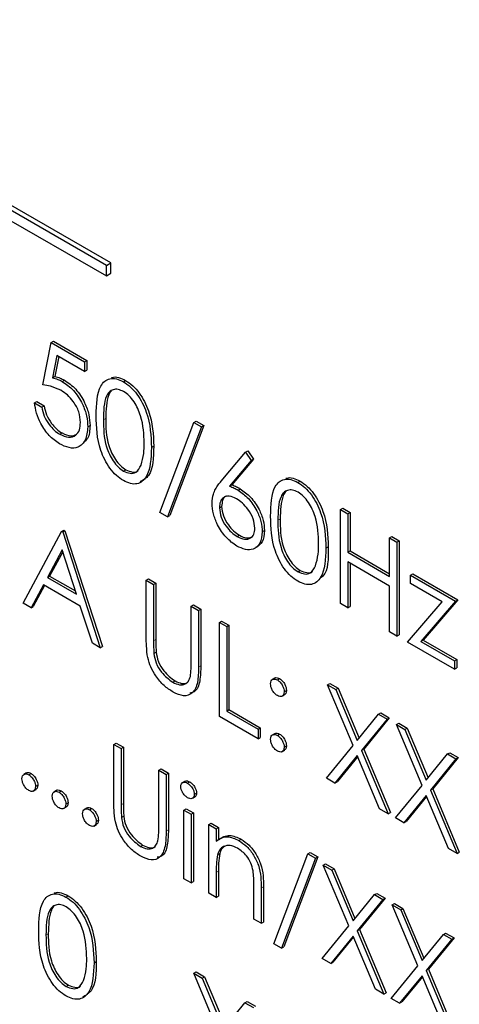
# Paper-space layout 'Blatt4' of a CAD drawing. Header units: millimetres. Extents: x 5 to 418, y 2 to 292.
# Tile 38 of 102: x 118.69 to 119.83, y 182.99 to 185.55. Entities that reach past the tile are written whole.
import ezdxf

# ---------------------------------------------------------------- set-up
doc = ezdxf.new("R2010")
doc.units = ezdxf.units.MM

psp = doc.layouts.new('Blatt4')

# ---------------------------------------------------------------- linework, layer by layer
at = {"color": 7, "linetype": 'Continuous', "lineweight": 25}
for p, q in [((118.9115, 184.912), (116.3188, 186.4088)), ((118.9233, 184.9188), (116.3306, 186.4156)), ((116.3188, 186.3816), (118.9115, 184.8848)), ((118.9115, 184.912), (118.9233, 184.9188)), ((118.9233, 184.8916), (118.9233, 184.9188)), ((118.9115, 184.8848), (118.9115, 184.912)), ((118.9115, 184.8848), (118.9233, 184.8916)), ((118.7462, 184.6012), (118.7679, 184.7112)), ((118.7679, 184.7112), (118.7738, 184.7146)), ((118.7679, 184.7112), (118.855, 184.6609)), ((118.7738, 184.7146), (118.8608, 184.6643)), ((118.7828, 184.6775), (118.7714, 184.6196)), ((118.7875, 184.6747), (118.7773, 184.623)), ((118.855, 184.6358), (118.7828, 184.6775)), ((118.855, 184.6609), (118.8608, 184.6643)), ((118.855, 184.6609), (118.855, 184.6358)), ((118.8608, 184.6643), (118.8608, 184.6392)), ((118.855, 184.6358), (118.8608, 184.6392)), ((118.7714, 184.6196), (118.7773, 184.623)), ((118.7964, 184.61), (118.8022, 184.6134)), ((118.9558, 184.609), (118.9617, 184.6124)), ((118.7244, 184.5541), (118.7303, 184.5575)), ((118.7244, 184.5541), (118.7434, 184.5431)), ((118.7303, 184.5575), (118.7493, 184.5465)), ((118.7434, 184.5431), (118.7493, 184.5465)), ((119.0508, 184.2684), (119.1395, 184.5029)), ((119.1395, 184.5029), (119.1454, 184.5063)), ((119.1395, 184.5029), (119.1596, 184.4914)), ((119.1454, 184.5063), (119.1654, 184.4948)), ((118.8631, 184.4913), (118.869, 184.4947)), ((119.1596, 184.4914), (119.0708, 184.2568)), ((119.1654, 184.4948), (119.0767, 184.2602)), ((119.1596, 184.4914), (119.1654, 184.4948)), ((118.7902, 184.4722), (118.7961, 184.4756)), ((119.029, 184.4379), (119.0349, 184.4413)), ((119.2105, 184.3502), (119.2738, 184.4254)), ((119.2738, 184.4254), (119.2797, 184.4288)), ((119.2738, 184.4254), (119.2884, 184.4037)), ((119.2797, 184.4288), (119.2943, 184.4071)), ((119.2884, 184.4037), (119.2324, 184.337)), ((119.2943, 184.4071), (119.2383, 184.3404)), ((119.2884, 184.4037), (119.2943, 184.4071)), ((118.9564, 184.3762), (118.9623, 184.3796)), ((119.41, 184.3468), (119.4159, 184.3502)), ((119.2324, 184.337), (119.2383, 184.3404)), ((119.2544, 184.3267), (119.2602, 184.3301)), ((119.2058, 184.2809), (119.2117, 184.2843)), ((119.5213, 184.2763), (119.5272, 184.2797)), ((119.5213, 184.2763), (119.5403, 184.2653)), ((119.5213, 184.0313), (119.5213, 184.2763)), ((119.5272, 184.2797), (119.5462, 184.2687)), ((119.0708, 184.2568), (119.0508, 184.2684)), ((119.0708, 184.2568), (119.0767, 184.2602)), ((119.5403, 184.2653), (119.5462, 184.2687)), ((119.5403, 184.2653), (119.5403, 184.1648)), ((119.5462, 184.2687), (119.5462, 184.1682)), ((118.7951, 184.2191), (118.801, 184.2226)), ((118.7978, 184.2176), (118.8037, 184.221)), ((118.801, 184.2226), (118.8037, 184.221)), ((118.8037, 184.221), (118.9016, 183.9195)), ((119.3173, 184.2178), (119.3232, 184.2212)), ((118.6945, 184.0323), (118.7951, 184.2191)), ((118.7951, 184.2191), (118.7978, 184.2176)), ((118.7978, 184.2176), (118.8957, 183.9161)), ((119.252, 184.2056), (119.2579, 184.209)), ((119.6491, 184.2025), (119.655, 184.2059)), ((119.6491, 184.2025), (119.6681, 184.1915)), ((119.6491, 184.102), (119.6491, 184.2025)), ((119.655, 184.2059), (119.674, 184.1949)), ((119.6681, 184.1915), (119.674, 184.1949)), ((119.674, 184.1949), (119.674, 183.9499)), ((118.7963, 184.1707), (118.7579, 184.0993)), ((118.8337, 184.0556), (118.7963, 184.1707)), ((119.4832, 184.1757), (119.4891, 184.1791)), ((119.6681, 184.1915), (119.6681, 183.9465)), ((118.7978, 184.166), (118.7637, 184.1027)), ((119.5403, 184.1648), (119.5462, 184.1682)), ((119.5403, 184.1648), (119.6491, 184.102)), ((119.5462, 184.1682), (119.6491, 184.1088)), ((119.4106, 184.114), (119.4165, 184.1174)), ((119.6491, 184.0769), (119.5403, 184.1397)), ((119.5403, 184.1397), (119.5403, 184.0203)), ((119.5462, 184.1363), (119.5462, 184.0237)), ((118.7579, 184.0993), (118.7637, 184.1027)), ((118.7579, 184.0993), (118.8337, 184.0556)), ((118.7637, 184.1027), (118.8309, 184.0639)), ((119.0154, 184.092), (119.0213, 184.0954)), ((119.0154, 184.092), (119.0344, 184.081)), ((119.0154, 183.944), (119.0154, 184.092)), ((119.0213, 184.0954), (119.0403, 184.0844)), ((119.7035, 184.1051), (119.7094, 184.1085)), ((119.7035, 184.1051), (119.8204, 184.0376)), ((119.7035, 184.0831), (119.7035, 184.1051)), ((119.7094, 184.1085), (119.8263, 184.041)), ((118.7475, 184.0802), (118.7153, 184.0203)), ((118.7506, 184.0784), (118.7212, 184.0237)), ((118.8437, 184.0247), (118.7475, 184.0802)), ((119.0344, 184.081), (119.0403, 184.0844)), ((119.0344, 184.081), (119.0344, 183.9342)), ((119.0403, 184.0844), (119.0403, 183.9376)), ((119.6491, 183.9575), (119.6491, 184.0769)), ((119.7855, 184.0358), (119.7035, 184.0831)), ((119.8263, 184.041), (119.7361, 183.936)), ((119.8204, 184.0376), (119.8263, 184.041)), ((118.7153, 184.0203), (118.6945, 184.0323)), ((118.7153, 184.0203), (118.7212, 184.0237)), ((118.8751, 183.928), (118.8437, 184.0247)), ((119.1324, 184.0245), (119.1382, 184.0279)), ((119.1324, 183.8777), (119.1324, 184.0245)), ((119.1324, 184.0245), (119.1514, 184.0135)), ((119.1382, 184.0279), (119.1573, 184.0169)), ((119.1514, 184.0135), (119.1573, 184.0169)), ((119.1573, 184.0169), (119.1573, 183.8689)), ((119.5403, 184.0203), (119.5213, 184.0313)), ((119.5403, 184.0203), (119.5462, 184.0237)), ((119.6953, 183.9308), (119.7855, 184.0358)), ((119.8204, 184.0376), (119.7303, 183.9326)), ((119.1514, 184.0135), (119.1514, 183.8655)), ((119.2058, 183.9821), (119.2117, 183.9855)), ((119.2058, 183.9821), (119.2248, 183.9711)), ((119.2058, 183.7371), (119.2058, 183.9821)), ((119.2117, 183.9855), (119.2307, 183.9745)), ((119.2248, 183.9711), (119.2307, 183.9745)), ((119.2248, 183.9711), (119.2248, 183.7512)), ((119.2307, 183.9745), (119.2307, 183.7547)), ((119.6681, 183.9465), (119.6491, 183.9575)), ((119.6681, 183.9465), (119.674, 183.9499)), ((118.8957, 183.9161), (118.8751, 183.928)), ((118.8957, 183.9161), (118.9016, 183.9195)), ((119.8177, 183.8602), (119.6953, 183.9308)), ((119.7303, 183.9326), (119.7361, 183.936)), ((119.7303, 183.9326), (119.8177, 183.8822)), ((119.7361, 183.936), (119.8236, 183.8856)), ((119.0353, 183.9011), (119.0412, 183.9045)), ((119.8177, 183.8822), (119.8236, 183.8856)), ((119.8177, 183.8822), (119.8177, 183.8602)), ((119.8177, 183.8602), (119.8236, 183.8636)), ((119.8236, 183.8856), (119.8236, 183.8636)), ((119.351, 183.8372), (119.3436, 183.8329)), ((119.3567, 183.8321), (119.3626, 183.8355)), ((119.0844, 183.826), (119.0903, 183.8294)), ((119.4873, 183.8196), (119.4932, 183.823)), ((119.4873, 183.8196), (119.5092, 183.8069)), ((119.5538, 183.6611), (119.4873, 183.8196)), ((119.4932, 183.823), (119.5151, 183.8103)), ((119.5092, 183.8069), (119.5151, 183.8103)), ((119.5151, 183.8103), (119.5696, 183.6806)), ((119.3685, 183.7896), (119.3758, 183.7938)), ((119.3744, 183.8015), (119.3803, 183.8049)), ((119.5092, 183.8069), (119.5648, 183.6746)), ((119.3064, 183.679), (119.2058, 183.7371)), ((119.2248, 183.7512), (119.2307, 183.7547)), ((119.2248, 183.7512), (119.3064, 183.7041)), ((119.2307, 183.7547), (119.3123, 183.7075)), ((119.5648, 183.6746), (119.6203, 183.7428)), ((119.6482, 183.7335), (119.5817, 183.6519)), ((119.6203, 183.7428), (119.6262, 183.7462)), ((119.6203, 183.7428), (119.6423, 183.7301)), ((119.6262, 183.7462), (119.6482, 183.7335)), ((119.6423, 183.7301), (119.6482, 183.7335)), ((119.3064, 183.7041), (119.3123, 183.7075)), ((119.3123, 183.7075), (119.3123, 183.6824)), ((119.6423, 183.7301), (119.5758, 183.6485)), ((119.6668, 183.716), (119.6727, 183.7194)), ((119.6668, 183.716), (119.6887, 183.7033)), ((119.7333, 183.5575), (119.6668, 183.716)), ((119.6727, 183.7194), (119.6946, 183.7067)), ((119.3064, 183.7041), (119.3064, 183.679)), ((119.3064, 183.679), (119.3123, 183.6824)), ((119.3509, 183.6928), (119.3435, 183.6885)), ((119.3567, 183.6877), (119.3626, 183.6911)), ((119.6887, 183.7033), (119.6946, 183.7067)), ((119.6887, 183.7033), (119.7443, 183.571)), ((119.6946, 183.7067), (119.7491, 183.5769)), ((118.9311, 183.6643), (118.937, 183.6677)), ((118.9311, 183.6643), (118.9501, 183.6533)), ((118.9311, 183.5164), (118.9311, 183.6643)), ((118.937, 183.6677), (118.956, 183.6567)), ((118.9501, 183.6533), (118.956, 183.6567)), ((118.956, 183.6567), (118.956, 183.51)), ((119.3744, 183.657), (119.3803, 183.6604)), ((119.4845, 183.5762), (119.5538, 183.6611)), ((118.9501, 183.6533), (118.9501, 183.5066)), ((119.3684, 183.6451), (119.3758, 183.6494)), ((119.5648, 183.635), (119.5065, 183.5635)), ((119.5658, 183.6325), (119.5124, 183.5669)), ((119.623, 183.4962), (119.5648, 183.635)), ((119.5758, 183.6485), (119.5817, 183.6519)), ((119.5758, 183.6485), (119.645, 183.4836)), ((119.5817, 183.6519), (119.6509, 183.487)), ((119.7443, 183.571), (119.7998, 183.6392)), ((119.7998, 183.6392), (119.8057, 183.6426)), ((119.7998, 183.6392), (119.8218, 183.6265)), ((119.8057, 183.6426), (119.8277, 183.6299)), ((119.8218, 183.6265), (119.7553, 183.5448)), ((119.8277, 183.6299), (119.7612, 183.5482)), ((119.8218, 183.6265), (119.8277, 183.6299)), ((118.7036, 183.5901), (118.6962, 183.5859)), ((118.7095, 183.585), (118.7153, 183.5884)), ((119.048, 183.5968), (119.0539, 183.6002)), ((119.048, 183.4501), (119.048, 183.5968)), ((119.048, 183.5968), (119.0671, 183.5858)), ((119.0539, 183.6002), (119.073, 183.5892)), ((119.0671, 183.5858), (119.073, 183.5892)), ((119.0671, 183.5858), (119.0671, 183.4379)), ((119.073, 183.5892), (119.073, 183.4413)), ((118.7271, 183.5544), (118.733, 183.5578)), ((119.1164, 183.5683), (119.109, 183.564)), ((119.1228, 183.5631), (119.1286, 183.5665)), ((119.5065, 183.5635), (119.4845, 183.5762)), ((119.5065, 183.5635), (119.5124, 183.5669)), ((119.664, 183.4726), (119.7333, 183.5575)), ((118.7211, 183.5425), (118.7285, 183.5467)), ((118.7825, 183.5446), (118.7751, 183.5403)), ((118.7883, 183.5395), (118.7942, 183.5429)), ((119.1352, 183.5237), (119.1426, 183.5279)), ((119.1405, 183.5339), (119.1464, 183.5373)), ((119.7443, 183.5314), (119.686, 183.4599)), ((119.7453, 183.5288), (119.6919, 183.4633)), ((119.8025, 183.3926), (119.7443, 183.5314)), ((119.7553, 183.5448), (119.7612, 183.5482)), ((119.7553, 183.5448), (119.8245, 183.3799)), ((119.7612, 183.5482), (119.8304, 183.3833)), ((118.806, 183.5089), (118.8119, 183.5123)), ((118.8, 183.497), (118.8074, 183.5012)), ((118.8613, 183.4991), (118.854, 183.4948)), ((118.8672, 183.494), (118.8731, 183.4974)), ((118.951, 183.4735), (118.9569, 183.4769)), ((119.1133, 183.4932), (119.1192, 183.4966)), ((119.1133, 183.4932), (119.1324, 183.4822)), ((119.1133, 183.3142), (119.1133, 183.4932)), ((119.1192, 183.4966), (119.1382, 183.4856)), ((119.1324, 183.4822), (119.1382, 183.4856)), ((119.1324, 183.4822), (119.1324, 183.3032)), ((119.1382, 183.4856), (119.1382, 183.3066)), ((119.645, 183.4836), (119.623, 183.4962)), ((119.645, 183.4836), (119.6509, 183.487)), ((118.8789, 183.4514), (118.8862, 183.4557)), ((118.8849, 183.4633), (118.8908, 183.4667)), ((119.1786, 183.4555), (119.1845, 183.4589)), ((119.1786, 183.4555), (119.1976, 183.4445)), ((119.1786, 183.2765), (119.1786, 183.4555)), ((119.1845, 183.4589), (119.2035, 183.4479)), ((119.686, 183.4599), (119.664, 183.4726)), ((119.686, 183.4599), (119.6919, 183.4633)), ((119.1976, 183.4445), (119.2035, 183.4479)), ((119.1976, 183.4445), (119.1976, 183.4122)), ((119.2035, 183.4479), (119.2035, 183.4156)), ((119.0001, 183.3984), (119.006, 183.4018)), ((119.2566, 183.4136), (119.2625, 183.417)), ((119.2006, 183.3766), (119.2065, 183.38)), ((119.3472, 183.1446), (119.4359, 183.3792)), ((119.4359, 183.3792), (119.4418, 183.3826)), ((119.4359, 183.3792), (119.456, 183.3676)), ((119.4418, 183.3826), (119.4619, 183.371)), ((119.8245, 183.3799), (119.8025, 183.3926)), ((119.8245, 183.3799), (119.8304, 183.3833)), ((119.456, 183.3676), (119.3673, 183.133)), ((119.4619, 183.371), (119.3732, 183.1364)), ((119.456, 183.3676), (119.4619, 183.371)), ((119.4764, 183.3495), (119.4823, 183.3529)), ((119.4764, 183.3495), (119.4984, 183.3369)), ((119.5429, 183.1911), (119.4764, 183.3495)), ((119.4823, 183.3529), (119.5043, 183.3403)), ((119.1976, 183.3302), (119.1976, 183.2655)), ((119.2035, 183.3336), (119.2035, 183.2689)), ((119.4984, 183.3369), (119.5043, 183.3403)), ((119.4984, 183.3369), (119.5539, 183.2046)), ((119.5043, 183.3403), (119.5587, 183.2105)), ((119.1324, 183.3032), (119.1133, 183.3142)), ((119.1324, 183.3032), (119.1382, 183.3066)), ((119.1976, 183.2655), (119.1786, 183.2765)), ((119.2955, 183.209), (119.2955, 183.2932)), ((119.3146, 183.2894), (119.3146, 183.198)), ((119.3205, 183.2928), (119.3205, 183.2014)), ((119.5539, 183.2046), (119.6094, 183.2727)), ((119.6094, 183.2727), (119.6153, 183.2761)), ((119.6094, 183.2727), (119.6314, 183.2601)), ((119.6153, 183.2761), (119.6373, 183.2635)), ((118.8062, 183.2664), (118.8121, 183.2698)), ((119.1976, 183.2655), (119.2035, 183.2689)), ((119.6314, 183.2601), (119.5649, 183.1784)), ((119.6373, 183.2635), (119.5708, 183.1818)), ((119.6314, 183.2601), (119.6373, 183.2635)), ((119.6559, 183.2459), (119.6618, 183.2493)), ((119.6559, 183.2459), (119.6779, 183.2332)), ((119.7224, 183.0875), (119.6559, 183.2459)), ((119.6618, 183.2493), (119.6837, 183.2366)), ((119.6779, 183.2332), (119.6837, 183.2366)), ((119.6779, 183.2332), (119.7334, 183.101)), ((119.6837, 183.2366), (119.7382, 183.1069)), ((119.3146, 183.198), (119.2955, 183.209)), ((119.3146, 183.198), (119.3205, 183.2014)), ((119.4737, 183.1062), (119.5429, 183.1911)), ((119.5649, 183.1784), (119.5708, 183.1818)), ((119.5649, 183.1784), (119.6341, 183.0135)), ((119.5708, 183.1818), (119.64, 183.0169)), ((119.7334, 183.101), (119.7889, 183.1691)), ((119.7889, 183.1691), (119.7948, 183.1725)), ((119.7889, 183.1691), (119.8109, 183.1564)), ((119.7948, 183.1725), (119.8168, 183.1598)), ((119.3673, 183.133), (119.3472, 183.1446)), ((119.5539, 183.1649), (119.4956, 183.0935)), ((119.555, 183.1624), (119.5015, 183.0969)), ((119.6122, 183.0262), (119.5539, 183.1649)), ((119.8109, 183.1564), (119.7444, 183.0748)), ((119.8168, 183.1598), (119.7503, 183.0782)), ((119.8109, 183.1564), (119.8168, 183.1598)), ((119.3673, 183.133), (119.3732, 183.1364)), ((118.8794, 183.0953), (118.8853, 183.0987)), ((119.4956, 183.0935), (119.4737, 183.1062)), ((119.4956, 183.0935), (119.5015, 183.0969)), ((119.1392, 183.0679), (119.145, 183.0713)), ((119.1392, 183.0679), (119.1611, 183.0552)), ((119.2057, 182.9095), (119.1392, 183.0679)), ((119.145, 183.0713), (119.167, 183.0586)), ((119.6532, 183.0025), (119.7224, 183.0875)), ((119.7444, 183.0748), (119.7503, 183.0782)), ((119.7444, 183.0748), (119.8136, 182.9099)), ((119.7503, 183.0782), (119.8195, 182.9133)), ((119.1611, 183.0552), (119.167, 183.0586)), ((119.1611, 183.0552), (119.2167, 182.923)), ((119.167, 183.0586), (119.2215, 182.9289)), ((119.7334, 183.0613), (119.6751, 182.9898)), ((119.7345, 183.0588), (119.681, 182.9933)), ((119.7917, 182.9226), (119.7334, 183.0613)), ((118.8068, 183.0336), (118.8127, 183.037)), ((119.6341, 183.0135), (119.6122, 183.0262)), ((119.6341, 183.0135), (119.64, 183.0169)), ((119.2167, 182.923), (119.2722, 182.9911)), ((119.2722, 182.9911), (119.2781, 182.9945)), ((119.2722, 182.9911), (119.2942, 182.9784)), ((119.2781, 182.9945), (119.3001, 182.9818)), ((119.6751, 182.9898), (119.6532, 183.0025)), ((119.6751, 182.9898), (119.681, 182.9933))]:
    psp.add_line(p, q, dxfattribs=at)
at = {"color": 7, "linetype": 'Continuous', "lineweight": 18}
for p, q in [((118.9039, 184.5102), (118.9098, 184.5136)), ((119.3581, 184.248), (119.364, 184.2514)), ((119.0344, 183.9342), (119.0403, 183.9376)), ((119.1514, 183.8655), (119.1573, 183.8689)), ((118.9501, 183.5066), (118.956, 183.51)), ((119.0671, 183.4379), (119.073, 183.4413)), ((119.1976, 183.3302), (119.2035, 183.3336)), ((119.3146, 183.2894), (119.3205, 183.2928)), ((118.7543, 183.1676), (118.7602, 183.171))]:
    psp.add_line(p, q, dxfattribs=at)
at = {"color": 7, "linetype": 'Continuous', "lineweight": 25}
for points, knots in [([(118.7714, 184.6196), (118.776, 184.6184), (118.7841, 184.6163), (118.7926, 184.6119), (118.7964, 184.61)], [0, 0, 0, 0, 0.5600642, 1, 1, 1, 1]), ([(118.7773, 184.623), (118.7818, 184.6218), (118.79, 184.6197), (118.7985, 184.6153), (118.8022, 184.6134)], [0, 0, 0, 0, 0.5600642, 1, 1, 1, 1]), ([(118.7964, 184.61), (118.8065, 184.6029), (118.8268, 184.5887), (118.8491, 184.5537), (118.8615, 184.5198), (118.8626, 184.5008), (118.8631, 184.4913)], [0, 0, 0, 0, 0.279688, 0.559025, 0.779292, 1, 1, 1, 1]), ([(118.8022, 184.6134), (118.8124, 184.6063), (118.8327, 184.5921), (118.855, 184.5571), (118.8674, 184.5232), (118.8685, 184.5042), (118.869, 184.4947)], [0, 0, 0, 0, 0.279688, 0.559025, 0.779292, 1, 1, 1, 1]), ([(118.8849, 184.5211), (118.8857, 184.5499), (118.8867, 184.5859), (118.9065, 184.6112), (118.9203, 184.6179), (118.9372, 184.618), (118.9496, 184.612), (118.9558, 184.609)], [0, 0, 0, 0, 0.498702, 0.624177, 0.749467, 0.874745, 1, 1, 1, 1]), ([(118.925, 184.6194), (118.9256, 184.6197), (118.9306, 184.6223), (118.9433, 184.621), (118.9555, 184.6153), (118.9617, 184.6124)], [0, 0, 0, 0, 0.057969, 0.529028, 1, 1, 1, 1]), ([(118.9558, 184.609), (118.962, 184.6048), (118.9745, 184.5964), (118.9973, 184.5705), (119.026, 184.5131), (119.0278, 184.468), (119.029, 184.4379)], [0, 0, 0, 0, 0.1256001, 0.2511969, 0.5005813, 1, 1, 1, 1]), ([(118.9617, 184.6124), (118.9679, 184.6082), (118.9804, 184.5998), (119.0032, 184.5739), (119.0318, 184.5165), (119.0337, 184.4714), (119.0349, 184.4413)], [0, 0, 0, 0, 0.1256001, 0.2511969, 0.5005813, 1, 1, 1, 1]), ([(118.7929, 184.5868), (118.7839, 184.5909), (118.7679, 184.5983), (118.7528, 184.6003), (118.7462, 184.6012)], [0, 0, 0, 0, 0.559416, 1, 1, 1, 1]), ([(118.8441, 184.5032), (118.8433, 184.5121), (118.8417, 184.53), (118.8274, 184.5566), (118.8101, 184.5757), (118.7987, 184.5831), (118.7929, 184.5868)], [0, 0, 0, 0, 0.279539, 0.558617, 0.779047, 1, 1, 1, 1]), ([(118.9564, 184.5835), (118.9516, 184.5857), (118.9418, 184.5902), (118.9289, 184.5891), (118.9186, 184.583), (118.9046, 184.5612), (118.9042, 184.5329), (118.9039, 184.5102)], [0, 0, 0, 0, 0.125139, 0.250418, 0.375519, 0.500847, 1, 1, 1, 1]), ([(118.9253, 184.5857), (118.9252, 184.5857), (118.9218, 184.5836), (118.9114, 184.5632), (118.9105, 184.5356), (118.9098, 184.5136)], [0, 0, 0, 0, 0.004517, 0.204302, 1, 1, 1, 1]), ([(119.01, 184.449), (119.0092, 184.4722), (119.008, 184.5069), (118.9882, 184.552), (118.971, 184.5733), (118.9613, 184.5801), (118.9564, 184.5835)], [0, 0, 0, 0, 0.500072, 0.749021, 0.874598, 1, 1, 1, 1]), ([(118.7891, 184.4477), (118.78, 184.454), (118.7619, 184.4666), (118.7413, 184.4973), (118.7286, 184.5275), (118.7258, 184.5452), (118.7244, 184.5541)], [0, 0, 0, 0, 0.2796245, 0.5590192, 0.7793803, 1, 1, 1, 1]), ([(118.7434, 184.5431), (118.7451, 184.5353), (118.7484, 184.5196), (118.7613, 184.4981), (118.7758, 184.482), (118.7854, 184.4754), (118.7902, 184.4722)], [0, 0, 0, 0, 0.2800502, 0.5591657, 0.7795831, 1, 1, 1, 1]), ([(118.7493, 184.5465), (118.751, 184.5387), (118.7543, 184.523), (118.7672, 184.5015), (118.7816, 184.4854), (118.7913, 184.4788), (118.7961, 184.4756)], [0, 0, 0, 0, 0.2800502, 0.5591657, 0.7795831, 1, 1, 1, 1]), ([(118.7902, 184.4722), (118.7982, 184.4687), (118.8141, 184.4616), (118.8318, 184.4682), (118.8426, 184.4824), (118.8436, 184.4963), (118.8441, 184.5032)], [0, 0, 0, 0, 0.279617, 0.559357, 0.779559, 1, 1, 1, 1]), ([(118.9558, 184.3515), (118.9496, 184.3556), (118.9372, 184.3639), (118.9147, 184.3898), (118.8868, 184.447), (118.8857, 184.4914), (118.8849, 184.5211)], [0, 0, 0, 0, 0.125551, 0.25109, 0.50025, 1, 1, 1, 1]), ([(118.9039, 184.5102), (118.9041, 184.4872), (118.9043, 184.4528), (118.9247, 184.4076), (118.9419, 184.3864), (118.9516, 184.3796), (118.9564, 184.3762)], [0, 0, 0, 0, 0.500291, 0.749086, 0.874606, 1, 1, 1, 1]), ([(118.9098, 184.5136), (118.91, 184.4906), (118.9102, 184.4562), (118.9306, 184.411), (118.9478, 184.3898), (118.9575, 184.383), (118.9623, 184.3796)], [0, 0, 0, 0, 0.500291, 0.749086, 0.874606, 1, 1, 1, 1]), ([(118.8631, 184.4913), (118.8619, 184.4793), (118.8594, 184.4553), (118.8403, 184.4368), (118.8151, 184.435), (118.7978, 184.4434), (118.7891, 184.4477)], [0, 0, 0, 0, 0.279864, 0.559271, 0.779424, 1, 1, 1, 1]), ([(118.869, 184.4947), (118.8682, 184.4821), (118.8669, 184.4624), (118.8556, 184.4536), (118.8515, 184.4505)], [0, 0, 0, 0, 0.6390952, 1, 1, 1, 1]), ([(118.7961, 184.4756), (118.8042, 184.4718), (118.8188, 184.465), (118.8294, 184.4703), (118.8342, 184.4727)], [0, 0, 0, 0, 0.55391, 1, 1, 1, 1]), ([(119.029, 184.4379), (119.0278, 184.4091), (119.026, 184.3661), (118.9972, 184.3421), (118.9745, 184.3424), (118.962, 184.3484), (118.9558, 184.3515)], [0, 0, 0, 0, 0.4994065, 0.7487427, 0.8743724, 1, 1, 1, 1]), ([(119.0349, 184.4413), (119.0343, 184.4114), (119.0334, 184.3679), (119.0073, 184.353), (118.9991, 184.3484)], [0, 0, 0, 0, 0.68684, 1, 1, 1, 1]), ([(119.0019, 184.392), (119.0046, 184.4017), (119.0095, 184.4191), (119.0098, 184.4398), (119.01, 184.449)], [0, 0, 0, 0, 0.559599, 1, 1, 1, 1]), ([(118.9564, 184.3762), (118.9622, 184.3737), (118.9738, 184.3687), (118.9917, 184.3724), (118.9981, 184.3846), (119.0019, 184.392)], [0, 0, 0, 0, 0.280257, 0.560781, 1, 1, 1, 1]), ([(118.9623, 184.3796), (118.968, 184.3773), (118.9793, 184.3727), (118.9909, 184.3727), (118.994, 184.3769), (118.994, 184.377)], [0, 0, 0, 0, 0.492383, 0.985234, 1, 1, 1, 1]), ([(119.1867, 184.2927), (119.1875, 184.3011), (119.1887, 184.3148), (119.1955, 184.3296), (119.2025, 184.3405), (119.2078, 184.347), (119.2105, 184.3502)], [0, 0, 0, 0, 0.339374, 0.559486, 0.779731, 1, 1, 1, 1]), ([(119.339, 184.2589), (119.3399, 184.2877), (119.3409, 184.3237), (119.3607, 184.3491), (119.3744, 184.3557), (119.3914, 184.3558), (119.4038, 184.3498), (119.41, 184.3468)], [0, 0, 0, 0, 0.498702, 0.624177, 0.749467, 0.874745, 1, 1, 1, 1]), ([(119.3792, 184.3572), (119.3797, 184.3575), (119.3848, 184.3601), (119.3975, 184.3588), (119.4097, 184.3531), (119.4159, 184.3502)], [0, 0, 0, 0, 0.057969, 0.529028, 1, 1, 1, 1]), ([(119.4159, 184.3502), (119.4221, 184.346), (119.4346, 184.3377), (119.4574, 184.3117), (119.486, 184.2543), (119.4879, 184.2092), (119.4891, 184.1791)], [0, 0, 0, 0, 0.1256, 0.251197, 0.500581, 1, 1, 1, 1]), ([(119.2324, 184.337), (119.2365, 184.3354), (119.2437, 184.3325), (119.2511, 184.3285), (119.2544, 184.3267)], [0, 0, 0, 0, 0.55991, 1, 1, 1, 1]), ([(119.2383, 184.3404), (119.2424, 184.3388), (119.2496, 184.3359), (119.257, 184.3319), (119.2602, 184.3301)], [0, 0, 0, 0, 0.55991, 1, 1, 1, 1]), ([(119.2544, 184.3267), (119.2637, 184.3201), (119.2822, 184.3069), (119.3029, 184.2754), (119.3155, 184.2442), (119.3167, 184.2266), (119.3173, 184.2178)], [0, 0, 0, 0, 0.279638, 0.559326, 0.779527, 1, 1, 1, 1]), ([(119.2602, 184.3301), (119.2695, 184.3235), (119.2881, 184.3103), (119.3088, 184.2788), (119.3213, 184.2476), (119.3226, 184.23), (119.3232, 184.2212)], [0, 0, 0, 0, 0.279638, 0.559326, 0.779527, 1, 1, 1, 1]), ([(119.4106, 184.3213), (119.4057, 184.3236), (119.396, 184.328), (119.3831, 184.3269), (119.3728, 184.3208), (119.3588, 184.299), (119.3584, 184.2707), (119.3581, 184.248)], [0, 0, 0, 0, 0.125139, 0.250418, 0.375519, 0.500847, 1, 1, 1, 1]), ([(119.3795, 184.3235), (119.3794, 184.3235), (119.3759, 184.3214), (119.3656, 184.301), (119.3647, 184.2734), (119.364, 184.2514)], [0, 0, 0, 0, 0.004517, 0.204302, 1, 1, 1, 1]), ([(119.41, 184.3468), (119.4162, 184.3426), (119.4287, 184.3343), (119.4515, 184.3083), (119.4801, 184.2509), (119.482, 184.2058), (119.4832, 184.1757)], [0, 0, 0, 0, 0.1256, 0.251197, 0.500581, 1, 1, 1, 1]), ([(119.2504, 184.3039), (119.2439, 184.307), (119.231, 184.3132), (119.2162, 184.3088), (119.2072, 184.2976), (119.2062, 184.2864), (119.2058, 184.2809)], [0, 0, 0, 0, 0.280127, 0.559515, 0.779719, 1, 1, 1, 1]), ([(119.2241, 184.3109), (119.2234, 184.3107), (119.2185, 184.3097), (119.2133, 184.3005), (119.2122, 184.2897), (119.2117, 184.2843)], [0, 0, 0, 0, 0.081817, 0.540829, 1, 1, 1, 1]), ([(119.2983, 184.2275), (119.2973, 184.2357), (119.2953, 184.2522), (119.2814, 184.2758), (119.266, 184.2936), (119.2556, 184.3005), (119.2504, 184.3039)], [0, 0, 0, 0, 0.278754, 0.558605, 0.779147, 1, 1, 1, 1]), ([(119.4642, 184.1868), (119.4634, 184.21), (119.4622, 184.2447), (119.4423, 184.2898), (119.4252, 184.3111), (119.4155, 184.3179), (119.4106, 184.3213)], [0, 0, 0, 0, 0.500072, 0.749021, 0.874598, 1, 1, 1, 1]), ([(119.251, 184.181), (119.2415, 184.1878), (119.2225, 184.2014), (119.2011, 184.2337), (119.189, 184.2657), (119.1875, 184.2837), (119.1867, 184.2927)], [0, 0, 0, 0, 0.27967, 0.559085, 0.779558, 1, 1, 1, 1]), ([(119.2058, 184.2809), (119.2067, 184.2728), (119.2085, 184.2567), (119.2218, 184.2335), (119.2367, 184.2158), (119.2469, 184.209), (119.252, 184.2056)], [0, 0, 0, 0, 0.279059, 0.55882, 0.779303, 1, 1, 1, 1]), ([(119.2117, 184.2843), (119.2126, 184.2762), (119.2144, 184.2601), (119.2277, 184.2369), (119.2426, 184.2192), (119.2528, 184.2124), (119.2579, 184.209)], [0, 0, 0, 0, 0.279059, 0.55882, 0.779303, 1, 1, 1, 1]), ([(119.41, 184.0893), (119.4038, 184.0934), (119.3914, 184.1017), (119.3689, 184.1276), (119.341, 184.1848), (119.3398, 184.2292), (119.339, 184.2589)], [0, 0, 0, 0, 0.125551, 0.25109, 0.50025, 1, 1, 1, 1]), ([(119.3581, 184.248), (119.3582, 184.225), (119.3585, 184.1906), (119.3788, 184.1454), (119.396, 184.1242), (119.4058, 184.1174), (119.4106, 184.114)], [0, 0, 0, 0, 0.500291, 0.749086, 0.874606, 1, 1, 1, 1]), ([(119.364, 184.2514), (119.3641, 184.2284), (119.3644, 184.194), (119.3847, 184.1488), (119.4019, 184.1276), (119.4116, 184.1208), (119.4165, 184.1174)], [0, 0, 0, 0, 0.500291, 0.749086, 0.874606, 1, 1, 1, 1]), ([(119.252, 184.2056), (119.2585, 184.2026), (119.2716, 184.1966), (119.2867, 184.2004), (119.2966, 184.2107), (119.2977, 184.2219), (119.2983, 184.2275)], [0, 0, 0, 0, 0.280018, 0.559853, 0.779987, 1, 1, 1, 1]), ([(119.3232, 184.2212), (119.3222, 184.2104), (119.3202, 184.1889), (119.3064, 184.1808), (119.2995, 184.1768)], [0, 0, 0, 0, 0.503369, 1, 1, 1, 1]), ([(119.3173, 184.2178), (119.3162, 184.2072), (119.314, 184.1861), (119.2959, 184.1717), (119.2738, 184.1704), (119.2586, 184.1775), (119.251, 184.181)], [0, 0, 0, 0, 0.279631, 0.55896, 0.779478, 1, 1, 1, 1]), ([(119.2579, 184.209), (119.2645, 184.2058), (119.2775, 184.1996), (119.2875, 184.2035), (119.2924, 184.2055)], [0, 0, 0, 0, 0.507059, 1, 1, 1, 1]), ([(119.4832, 184.1757), (119.482, 184.147), (119.4802, 184.1039), (119.4514, 184.0799), (119.4287, 184.0802), (119.4162, 184.0863), (119.41, 184.0893)], [0, 0, 0, 0, 0.499407, 0.748743, 0.874372, 1, 1, 1, 1]), ([(119.4561, 184.1298), (119.4588, 184.1395), (119.4637, 184.1569), (119.464, 184.1776), (119.4642, 184.1868)], [0, 0, 0, 0, 0.559599, 1, 1, 1, 1]), ([(119.4891, 184.1791), (119.4893, 184.1482), (119.4897, 184.1114), (119.4693, 184.098), (119.466, 184.0959)], [0, 0, 0, 0, 0.8382498, 1, 1, 1, 1]), ([(119.4106, 184.114), (119.4164, 184.1115), (119.428, 184.1065), (119.4459, 184.1102), (119.4522, 184.1224), (119.4561, 184.1298)], [0, 0, 0, 0, 0.280257, 0.560781, 1, 1, 1, 1]), ([(119.4165, 184.1174), (119.4222, 184.1151), (119.4335, 184.1105), (119.4451, 184.1105), (119.4481, 184.1147), (119.4482, 184.1148)], [0, 0, 0, 0, 0.492383, 0.985234, 1, 1, 1, 1]), ([(119.0192, 183.8902), (119.0178, 183.9006), (119.0154, 183.9191), (119.0154, 183.9364), (119.0154, 183.944)], [0, 0, 0, 0, 0.5594986, 1, 1, 1, 1]), ([(119.0344, 183.9342), (119.0344, 183.9281), (119.0344, 183.9173), (119.035, 183.9061), (119.0353, 183.9011)], [0, 0, 0, 0, 0.560124, 1, 1, 1, 1]), ([(119.0403, 183.9376), (119.0403, 183.9315), (119.0403, 183.9207), (119.0409, 183.9095), (119.0412, 183.9045)], [0, 0, 0, 0, 0.560124, 1, 1, 1, 1]), ([(119.0855, 183.8003), (119.0774, 183.8056), (119.0613, 183.8161), (119.041, 183.84), (119.0262, 183.8657), (119.0215, 183.8821), (119.0192, 183.8902)], [0, 0, 0, 0, 0.280221, 0.559914, 0.779952, 1, 1, 1, 1]), ([(119.0353, 183.9011), (119.0366, 183.8929), (119.0393, 183.8764), (119.0575, 183.8466), (119.0742, 183.8338), (119.0844, 183.826)], [0, 0, 0, 0, 0.281057, 0.560821, 1, 1, 1, 1]), ([(119.0412, 183.9045), (119.0425, 183.8963), (119.0452, 183.8798), (119.0634, 183.85), (119.0801, 183.8372), (119.0903, 183.8294)], [0, 0, 0, 0, 0.281057, 0.560821, 1, 1, 1, 1]), ([(119.1514, 183.8655), (119.1512, 183.852), (119.1509, 183.825), (119.1381, 183.7963), (119.1134, 183.7876), (119.0948, 183.7961), (119.0855, 183.8003)], [0, 0, 0, 0, 0.281655, 0.560111, 0.78008, 1, 1, 1, 1]), ([(119.1573, 183.8689), (119.157, 183.8556), (119.1564, 183.8291), (119.1465, 183.8013), (119.1327, 183.7985), (119.1285, 183.7977)], [0, 0, 0, 0, 0.4156701, 0.8266196, 1, 1, 1, 1]), ([(119.1302, 183.8409), (119.131, 183.8475), (119.1324, 183.8593), (119.1324, 183.8721), (119.1324, 183.8777)], [0, 0, 0, 0, 0.559624, 1, 1, 1, 1]), ([(119.0844, 183.826), (119.0903, 183.8234), (119.102, 183.8181), (119.1161, 183.8203), (119.1258, 183.8283), (119.1287, 183.8367), (119.1302, 183.8409)], [0, 0, 0, 0, 0.279787, 0.559377, 0.779569, 1, 1, 1, 1]), ([(119.3504, 183.8365), (119.3507, 183.8368), (119.3522, 183.8383), (119.3566, 183.8383), (119.3606, 183.8364), (119.3626, 183.8355)], [0, 0, 0, 0, 0.111363, 0.55562, 1, 1, 1, 1]), ([(119.3626, 183.8355), (119.3652, 183.8337), (119.3705, 183.83), (119.3762, 183.8211), (119.3798, 183.8123), (119.3801, 183.8074), (119.3803, 183.8049)], [0, 0, 0, 0, 0.279602, 0.559212, 0.779475, 1, 1, 1, 1]), ([(119.0903, 183.8294), (119.0961, 183.8269), (119.1076, 183.8218), (119.1192, 183.8222), (119.1232, 183.8258), (119.1236, 183.8262)], [0, 0, 0, 0, 0.473792, 0.947251, 1, 1, 1, 1]), ([(119.339, 183.8219), (119.3394, 183.8247), (119.34, 183.8304), (119.3448, 183.8342), (119.3506, 183.835), (119.3547, 183.8331), (119.3567, 183.8321)], [0, 0, 0, 0, 0.279585, 0.559454, 0.779697, 1, 1, 1, 1]), ([(119.3567, 183.7913), (119.3541, 183.7932), (119.3489, 183.7969), (119.3431, 183.8058), (119.3396, 183.8145), (119.3392, 183.8195), (119.339, 183.8219)], [0, 0, 0, 0, 0.279647, 0.559299, 0.779615, 1, 1, 1, 1]), ([(119.3567, 183.8321), (119.3593, 183.8303), (119.3646, 183.8266), (119.3703, 183.8177), (119.3739, 183.8089), (119.3742, 183.804), (119.3744, 183.8015)], [0, 0, 0, 0, 0.279602, 0.559212, 0.779475, 1, 1, 1, 1]), ([(119.3744, 183.8015), (119.3741, 183.7987), (119.3735, 183.793), (119.3687, 183.7891), (119.3629, 183.7883), (119.3588, 183.7903), (119.3567, 183.7913)], [0, 0, 0, 0, 0.279517, 0.559326, 0.779544, 1, 1, 1, 1]), ([(119.3803, 183.8049), (119.3801, 183.802), (119.3796, 183.7967), (119.3763, 183.7946), (119.3749, 183.7937)], [0, 0, 0, 0, 0.5566031, 1, 1, 1, 1]), ([(119.339, 183.6775), (119.3394, 183.6803), (119.34, 183.686), (119.3448, 183.6898), (119.3506, 183.6906), (119.3547, 183.6886), (119.3567, 183.6877)], [0, 0, 0, 0, 0.2795762, 0.5592837, 0.7795524, 1, 1, 1, 1]), ([(119.3503, 183.692), (119.3507, 183.6924), (119.3522, 183.6939), (119.3566, 183.6938), (119.3606, 183.692), (119.3626, 183.6911)], [0, 0, 0, 0, 0.116538, 0.55809, 1, 1, 1, 1]), ([(119.3567, 183.6877), (119.3593, 183.6858), (119.3646, 183.6821), (119.3703, 183.6732), (119.3739, 183.6644), (119.3742, 183.6595), (119.3744, 183.657)], [0, 0, 0, 0, 0.2796016, 0.559212, 0.7794752, 1, 1, 1, 1]), ([(119.3626, 183.6911), (119.3652, 183.6892), (119.3705, 183.6855), (119.3762, 183.6766), (119.3798, 183.6679), (119.3801, 183.6629), (119.3803, 183.6604)], [0, 0, 0, 0, 0.2796016, 0.559212, 0.7794752, 1, 1, 1, 1]), ([(119.3567, 183.6468), (119.3541, 183.6487), (119.3489, 183.6525), (119.3432, 183.6613), (119.3396, 183.67), (119.3392, 183.675), (119.339, 183.6775)], [0, 0, 0, 0, 0.279581, 0.559143, 0.779575, 1, 1, 1, 1]), ([(119.3744, 183.657), (119.3741, 183.6542), (119.3735, 183.6485), (119.3686, 183.6447), (119.3629, 183.6439), (119.3588, 183.6459), (119.3567, 183.6468)], [0, 0, 0, 0, 0.279469, 0.559358, 0.779674, 1, 1, 1, 1]), ([(119.3803, 183.6604), (119.38, 183.6575), (119.3796, 183.6523), (119.3763, 183.6502), (119.3748, 183.6493)], [0, 0, 0, 0, 0.5544413, 1, 1, 1, 1]), ([(118.6918, 183.5748), (118.6921, 183.5776), (118.6927, 183.5833), (118.6975, 183.5872), (118.7033, 183.5879), (118.7074, 183.586), (118.7095, 183.585)], [0, 0, 0, 0, 0.279576, 0.559284, 0.779552, 1, 1, 1, 1]), ([(118.7031, 183.5894), (118.7034, 183.5897), (118.7049, 183.5912), (118.7093, 183.5912), (118.7133, 183.5893), (118.7153, 183.5884)], [0, 0, 0, 0, 0.116538, 0.55809, 1, 1, 1, 1]), ([(118.7095, 183.585), (118.7121, 183.5832), (118.7173, 183.5795), (118.723, 183.5705), (118.7266, 183.5618), (118.727, 183.5569), (118.7271, 183.5544)], [0, 0, 0, 0, 0.2796016, 0.559212, 0.7794752, 1, 1, 1, 1]), ([(118.7153, 183.5884), (118.718, 183.5866), (118.7232, 183.5829), (118.7289, 183.5739), (118.7325, 183.5652), (118.7329, 183.5603), (118.733, 183.5578)], [0, 0, 0, 0, 0.2796016, 0.559212, 0.7794752, 1, 1, 1, 1]), ([(118.7095, 183.5442), (118.7068, 183.5461), (118.7016, 183.5498), (118.6959, 183.5587), (118.6923, 183.5674), (118.692, 183.5723), (118.6918, 183.5748)], [0, 0, 0, 0, 0.279581, 0.559143, 0.779575, 1, 1, 1, 1]), ([(118.7271, 183.5544), (118.7268, 183.5516), (118.7262, 183.5459), (118.7214, 183.5421), (118.7156, 183.5413), (118.7115, 183.5432), (118.7095, 183.5442)], [0, 0, 0, 0, 0.2794691, 0.5593578, 0.7796739, 1, 1, 1, 1]), ([(118.733, 183.5578), (118.7328, 183.5549), (118.7323, 183.5496), (118.729, 183.5475), (118.7276, 183.5466)], [0, 0, 0, 0, 0.5544413, 1, 1, 1, 1]), ([(119.1052, 183.5543), (119.1055, 183.557), (119.1062, 183.5624), (119.1112, 183.5656), (119.1168, 183.566), (119.1208, 183.5641), (119.1228, 183.5631)], [0, 0, 0, 0, 0.2792893, 0.5588967, 0.7794517, 1, 1, 1, 1]), ([(119.1228, 183.5254), (119.1203, 183.5272), (119.1153, 183.5307), (119.1096, 183.5389), (119.1058, 183.5472), (119.1054, 183.5519), (119.1052, 183.5543)], [0, 0, 0, 0, 0.279784, 0.559698, 0.779921, 1, 1, 1, 1]), ([(119.1159, 183.5674), (119.1165, 183.5679), (119.1183, 183.5694), (119.1228, 183.5693), (119.1267, 183.5674), (119.1286, 183.5665)], [0, 0, 0, 0, 0.183763, 0.591888, 1, 1, 1, 1]), ([(119.1228, 183.5631), (119.1253, 183.5614), (119.1303, 183.5579), (119.1361, 183.5496), (119.1399, 183.5411), (119.1403, 183.5363), (119.1405, 183.5339)], [0, 0, 0, 0, 0.2798695, 0.5598663, 0.7799105, 1, 1, 1, 1]), ([(119.1286, 183.5665), (119.1312, 183.5648), (119.1362, 183.5613), (119.142, 183.553), (119.1458, 183.5445), (119.1462, 183.5397), (119.1464, 183.5373)], [0, 0, 0, 0, 0.2798695, 0.5598663, 0.7799105, 1, 1, 1, 1]), ([(118.7706, 183.5293), (118.771, 183.5321), (118.7716, 183.5378), (118.7764, 183.5417), (118.7822, 183.5424), (118.7863, 183.5405), (118.7883, 183.5395)], [0, 0, 0, 0, 0.279576, 0.559284, 0.779552, 1, 1, 1, 1]), ([(118.7883, 183.4987), (118.7857, 183.5005), (118.7805, 183.5043), (118.7748, 183.5131), (118.7712, 183.5219), (118.7708, 183.5268), (118.7706, 183.5293)], [0, 0, 0, 0, 0.279581, 0.559143, 0.779575, 1, 1, 1, 1]), ([(118.7819, 183.5439), (118.7823, 183.5442), (118.7838, 183.5457), (118.7882, 183.5457), (118.7922, 183.5438), (118.7942, 183.5429)], [0, 0, 0, 0, 0.116538, 0.55809, 1, 1, 1, 1]), ([(118.7883, 183.5395), (118.7909, 183.5376), (118.7962, 183.5339), (118.8019, 183.525), (118.8055, 183.5163), (118.8058, 183.5113), (118.806, 183.5089)], [0, 0, 0, 0, 0.2796016, 0.559212, 0.7794752, 1, 1, 1, 1]), ([(118.7942, 183.5429), (118.7968, 183.541), (118.8021, 183.5373), (118.8078, 183.5284), (118.8114, 183.5197), (118.8117, 183.5147), (118.8119, 183.5123)], [0, 0, 0, 0, 0.2796016, 0.559212, 0.7794752, 1, 1, 1, 1]), ([(119.1405, 183.5339), (119.1401, 183.5312), (119.1394, 183.5259), (119.1343, 183.5229), (119.1287, 183.5225), (119.1247, 183.5245), (119.1228, 183.5254)], [0, 0, 0, 0, 0.27916, 0.558862, 0.779356, 1, 1, 1, 1]), ([(119.1464, 183.5373), (119.1461, 183.5345), (119.1457, 183.53), (119.1427, 183.5285), (119.1416, 183.528)], [0, 0, 0, 0, 0.622941, 1, 1, 1, 1]), ([(118.806, 183.5089), (118.8057, 183.506), (118.8051, 183.5004), (118.8002, 183.4965), (118.7945, 183.4958), (118.7904, 183.4977), (118.7883, 183.4987)], [0, 0, 0, 0, 0.279469, 0.559358, 0.779674, 1, 1, 1, 1]), ([(118.8119, 183.5123), (118.8116, 183.5094), (118.8112, 183.5041), (118.8079, 183.502), (118.8064, 183.5011)], [0, 0, 0, 0, 0.554441, 1, 1, 1, 1]), ([(118.9349, 183.4626), (118.9335, 183.4729), (118.9311, 183.4914), (118.9311, 183.5088), (118.9311, 183.5164)], [0, 0, 0, 0, 0.5594986, 1, 1, 1, 1]), ([(118.9501, 183.5066), (118.9501, 183.5005), (118.9501, 183.4896), (118.9507, 183.4784), (118.951, 183.4735)], [0, 0, 0, 0, 0.560124, 1, 1, 1, 1]), ([(118.956, 183.51), (118.956, 183.5039), (118.956, 183.493), (118.9566, 183.4818), (118.9569, 183.4769)], [0, 0, 0, 0, 0.560124, 1, 1, 1, 1]), ([(118.8495, 183.4837), (118.8498, 183.4866), (118.8504, 183.4922), (118.8552, 183.4961), (118.861, 183.4969), (118.8651, 183.4949), (118.8672, 183.494)], [0, 0, 0, 0, 0.279576, 0.559284, 0.779552, 1, 1, 1, 1]), ([(118.8672, 183.4531), (118.8646, 183.455), (118.8594, 183.4587), (118.8536, 183.4676), (118.8501, 183.4763), (118.8497, 183.4813), (118.8495, 183.4837)], [0, 0, 0, 0, 0.279581, 0.559143, 0.779575, 1, 1, 1, 1]), ([(118.8608, 183.4983), (118.8611, 183.4986), (118.8626, 183.5002), (118.867, 183.5001), (118.8711, 183.4983), (118.8731, 183.4974)], [0, 0, 0, 0, 0.116538, 0.55809, 1, 1, 1, 1]), ([(118.8672, 183.494), (118.8698, 183.4921), (118.875, 183.4884), (118.8808, 183.4795), (118.8844, 183.4707), (118.8847, 183.4658), (118.8849, 183.4633)], [0, 0, 0, 0, 0.2796016, 0.559212, 0.7794752, 1, 1, 1, 1]), ([(118.8731, 183.4974), (118.8757, 183.4955), (118.8809, 183.4918), (118.8866, 183.4829), (118.8903, 183.4741), (118.8906, 183.4692), (118.8908, 183.4667)], [0, 0, 0, 0, 0.2796016, 0.559212, 0.7794752, 1, 1, 1, 1]), ([(118.9569, 183.4769), (118.9582, 183.4686), (118.9609, 183.4521), (118.9791, 183.4224), (118.9958, 183.4096), (119.006, 183.4018)], [0, 0, 0, 0, 0.281057, 0.560821, 1, 1, 1, 1]), ([(118.8849, 183.4633), (118.8846, 183.4605), (118.8839, 183.4548), (118.8791, 183.451), (118.8733, 183.4502), (118.8692, 183.4522), (118.8672, 183.4531)], [0, 0, 0, 0, 0.279469, 0.559358, 0.779674, 1, 1, 1, 1]), ([(118.8908, 183.4667), (118.8905, 183.4638), (118.89, 183.4586), (118.8868, 183.4565), (118.8853, 183.4555)], [0, 0, 0, 0, 0.5544413, 1, 1, 1, 1]), ([(119.0012, 183.3726), (118.9931, 183.3779), (118.977, 183.3885), (118.9567, 183.4124), (118.9418, 183.4381), (118.9372, 183.4544), (118.9349, 183.4626)], [0, 0, 0, 0, 0.280221, 0.559914, 0.779952, 1, 1, 1, 1]), ([(118.951, 183.4735), (118.9523, 183.4652), (118.955, 183.4487), (118.9732, 183.419), (118.9899, 183.4062), (119.0001, 183.3984)], [0, 0, 0, 0, 0.281057, 0.560821, 1, 1, 1, 1]), ([(119.0671, 183.4379), (119.0669, 183.4243), (119.0665, 183.3974), (119.0537, 183.3686), (119.0291, 183.36), (119.0105, 183.3684), (119.0012, 183.3726)], [0, 0, 0, 0, 0.281655, 0.560111, 0.78008, 1, 1, 1, 1]), ([(119.073, 183.4413), (119.0727, 183.428), (119.0721, 183.4015), (119.0622, 183.3737), (119.0484, 183.3709), (119.0442, 183.37)], [0, 0, 0, 0, 0.41567, 0.82662, 1, 1, 1, 1]), ([(119.0459, 183.4133), (119.0467, 183.4199), (119.0481, 183.4317), (119.0481, 183.4444), (119.048, 183.4501)], [0, 0, 0, 0, 0.559624, 1, 1, 1, 1]), ([(119.2035, 183.4156), (119.2126, 183.4217), (119.2287, 183.4325), (119.2522, 183.4217), (119.2625, 183.417)], [0, 0, 0, 0, 0.559141, 1, 1, 1, 1]), ([(119.0001, 183.3984), (119.006, 183.3957), (119.0177, 183.3904), (119.0318, 183.3926), (119.0414, 183.4007), (119.0444, 183.4091), (119.0459, 183.4133)], [0, 0, 0, 0, 0.279787, 0.559377, 0.779569, 1, 1, 1, 1]), ([(119.006, 183.4018), (119.0118, 183.3992), (119.0233, 183.3942), (119.0349, 183.3946), (119.0388, 183.3982), (119.0392, 183.3986)], [0, 0, 0, 0, 0.473792, 0.947251, 1, 1, 1, 1]), ([(119.1976, 183.4122), (119.2067, 183.4183), (119.2229, 183.4291), (119.2463, 183.4183), (119.2566, 183.4136)], [0, 0, 0, 0, 0.559141, 1, 1, 1, 1]), ([(119.2533, 183.3935), (119.2466, 183.3966), (119.2331, 183.4028), (119.2174, 183.3993), (119.2059, 183.3908), (119.2023, 183.3813), (119.2006, 183.3766)], [0, 0, 0, 0, 0.279553, 0.559373, 0.779703, 1, 1, 1, 1]), ([(119.2209, 183.3998), (119.2179, 183.3979), (119.2113, 183.3936), (119.2082, 183.3848), (119.2065, 183.38)], [0, 0, 0, 0, 0.449857, 1, 1, 1, 1]), ([(119.2566, 183.4136), (119.2636, 183.4089), (119.2775, 183.3995), (119.2957, 183.376), (119.3142, 183.3367), (119.3144, 183.3089), (119.3146, 183.2894)], [0, 0, 0, 0, 0.187021, 0.37389, 0.56061, 1, 1, 1, 1]), ([(119.2625, 183.417), (119.2695, 183.4123), (119.2833, 183.4029), (119.3016, 183.3794), (119.3201, 183.3402), (119.3203, 183.3123), (119.3205, 183.2928)], [0, 0, 0, 0, 0.187021, 0.37389, 0.56061, 1, 1, 1, 1]), ([(119.2006, 183.3766), (119.1995, 183.3683), (119.1976, 183.3534), (119.1976, 183.3373), (119.1976, 183.3302)], [0, 0, 0, 0, 0.559658, 1, 1, 1, 1]), ([(119.2065, 183.38), (119.2054, 183.3717), (119.2035, 183.3568), (119.2035, 183.3407), (119.2035, 183.3336)], [0, 0, 0, 0, 0.559658, 1, 1, 1, 1]), ([(119.2933, 183.3352), (119.2918, 183.3418), (119.2887, 183.3549), (119.2749, 183.3786), (119.2615, 183.3879), (119.2533, 183.3935)], [0, 0, 0, 0, 0.281192, 0.561331, 1, 1, 1, 1]), ([(119.2955, 183.2932), (119.2956, 183.3008), (119.2956, 183.3144), (119.294, 183.3289), (119.2933, 183.3352)], [0, 0, 0, 0, 0.560255, 1, 1, 1, 1]), ([(118.7353, 183.1785), (118.7361, 183.2073), (118.7371, 183.2433), (118.7569, 183.2687), (118.7707, 183.2753), (118.7876, 183.2754), (118.8, 183.2694), (118.8062, 183.2664)], [0, 0, 0, 0, 0.498702, 0.624177, 0.749467, 0.874745, 1, 1, 1, 1]), ([(118.7754, 183.2768), (118.776, 183.2771), (118.781, 183.2797), (118.7937, 183.2784), (118.806, 183.2727), (118.8121, 183.2698)], [0, 0, 0, 0, 0.057969, 0.529028, 1, 1, 1, 1]), ([(118.8068, 183.2409), (118.802, 183.2432), (118.7923, 183.2476), (118.7794, 183.2465), (118.7691, 183.2404), (118.755, 183.2186), (118.7546, 183.1903), (118.7543, 183.1676)], [0, 0, 0, 0, 0.125139, 0.250418, 0.375519, 0.500847, 1, 1, 1, 1]), ([(118.8062, 183.2664), (118.8125, 183.2622), (118.8249, 183.2539), (118.8477, 183.2279), (118.8764, 183.1705), (118.8782, 183.1254), (118.8794, 183.0953)], [0, 0, 0, 0, 0.1256, 0.251197, 0.500581, 1, 1, 1, 1]), ([(118.8121, 183.2698), (118.8183, 183.2656), (118.8308, 183.2573), (118.8536, 183.2313), (118.8823, 183.1739), (118.8841, 183.1288), (118.8853, 183.0987)], [0, 0, 0, 0, 0.1256, 0.251197, 0.500581, 1, 1, 1, 1]), ([(118.7757, 183.2431), (118.7757, 183.2431), (118.7722, 183.241), (118.7618, 183.2206), (118.7609, 183.193), (118.7602, 183.171)], [0, 0, 0, 0, 0.004517, 0.204302, 1, 1, 1, 1]), ([(118.8604, 183.1064), (118.8596, 183.1296), (118.8584, 183.1643), (118.8386, 183.2094), (118.8214, 183.2307), (118.8117, 183.2375), (118.8068, 183.2409)], [0, 0, 0, 0, 0.500072, 0.749021, 0.874598, 1, 1, 1, 1]), ([(118.8062, 183.0089), (118.8, 183.013), (118.7876, 183.0213), (118.7651, 183.0472), (118.7372, 183.1044), (118.7361, 183.1488), (118.7353, 183.1785)], [0, 0, 0, 0, 0.125551, 0.25109, 0.50025, 1, 1, 1, 1]), ([(118.7602, 183.171), (118.7604, 183.148), (118.7606, 183.1136), (118.781, 183.0684), (118.7982, 183.0472), (118.8079, 183.0404), (118.8127, 183.037)], [0, 0, 0, 0, 0.500291, 0.749086, 0.874606, 1, 1, 1, 1]), ([(118.7543, 183.1676), (118.7545, 183.1446), (118.7547, 183.1102), (118.7751, 183.065), (118.7923, 183.0438), (118.802, 183.037), (118.8068, 183.0336)], [0, 0, 0, 0, 0.500291, 0.749086, 0.874606, 1, 1, 1, 1]), ([(118.8794, 183.0953), (118.8782, 183.0666), (118.8765, 183.0235), (118.8476, 182.9995), (118.8249, 182.9998), (118.8124, 183.0059), (118.8062, 183.0089)], [0, 0, 0, 0, 0.4994065, 0.7487427, 0.8743724, 1, 1, 1, 1]), ([(118.8853, 183.0987), (118.8847, 183.0688), (118.8838, 183.0253), (118.8577, 183.0104), (118.8495, 183.0058)], [0, 0, 0, 0, 0.6868398, 1, 1, 1, 1]), ([(118.8524, 183.0494), (118.8551, 183.0591), (118.8599, 183.0765), (118.8602, 183.0972), (118.8604, 183.1064)], [0, 0, 0, 0, 0.5595988, 1, 1, 1, 1]), ([(118.8068, 183.0336), (118.8126, 183.0311), (118.8242, 183.0261), (118.8421, 183.0298), (118.8485, 183.042), (118.8524, 183.0494)], [0, 0, 0, 0, 0.280257, 0.560781, 1, 1, 1, 1]), ([(118.8127, 183.037), (118.8184, 183.0347), (118.8297, 183.0301), (118.8413, 183.0301), (118.8444, 183.0343), (118.8445, 183.0344)], [0, 0, 0, 0, 0.492383, 0.985234, 1, 1, 1, 1])]:
    psp.add_open_spline(points, degree=3, knots=knots, dxfattribs=at)

doc.saveas('drawing.dxf')
